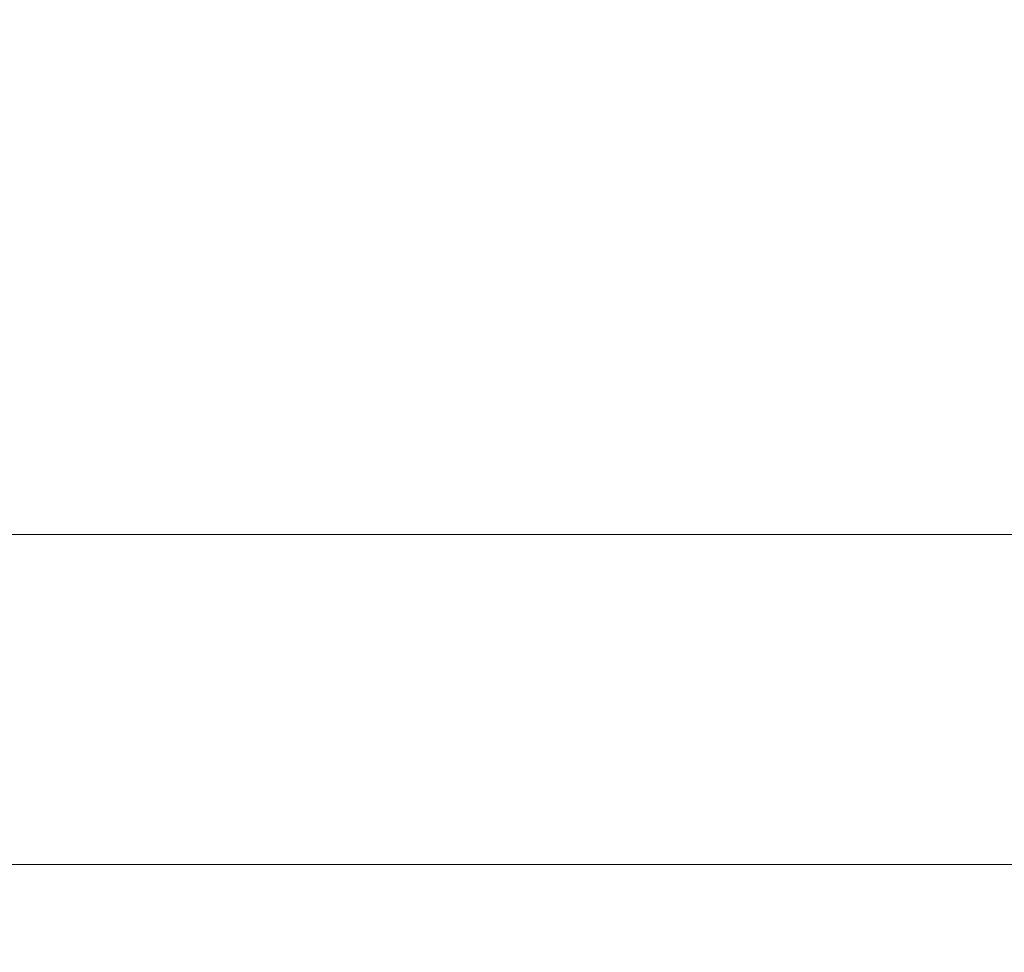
# Model space of a CAD drawing. Header units: millimetres. Extents: x -200 to 200, y -17 to 153.
# Tile 23 of 159: x -134 to -126, y 138 to 145. Entities that reach past the tile are written whole.
import ezdxf

# ---------------------------------------------------------------- set-up
doc = ezdxf.new("R2010")
doc.units = ezdxf.units.MM
doc.header["$LTSCALE"] = 12.7
doc.layers.add('Lighting-LED', color=7, linetype='Continuous', lineweight=5, true_color=0x000000)

msp = doc.modelspace()

# ---------------------------------------------------------------- linework, layer by layer
at = {"layer": 'Lighting-LED', "color": 18, "linetype": 'Continuous', "lineweight": 5, "true_color": 0x000000}
for points, invisible_edges in [([(-137.685, 149.1888, -103.1312), (-137.685, 141.081, -103.1311), (-134.2509, 141.081, -99.9844), (-134.2509, 149.1888, -99.9844)], 5), ([(-137.685, 149.1888, -302.9908), (-137.685, 141.081, -302.9908), (-134.2509, 141.081, -299.844), (-134.2509, 149.1888, -299.8441)], 5), ([(-134.2509, 149.1884, -181.7847), (-134.2509, 141.0807, -181.7847), (-137.685, 141.0807, -178.6379), (-137.685, 149.1885, -178.638)], 5), ([(-134.2509, 149.1884, -381.6444), (-134.2509, 141.0807, -381.6443), (-137.685, 141.0807, -378.4976), (-137.685, 149.1885, -378.4976)], 5), ([(-134.2509, 149.1888, -99.9844), (-134.2509, 141.081, -99.9844), (-130.5556, 141.081, -97.1489), (-130.5556, 149.1888, -97.1489)], 5), ([(-134.2509, 149.1888, -299.8441), (-134.2509, 141.081, -299.844), (-130.5556, 141.081, -297.0086), (-130.5556, 149.1888, -297.0086)], 5), ([(-130.5556, 149.1884, -184.6202), (-130.5556, 141.0807, -184.6202), (-134.2509, 141.0807, -181.7847), (-134.2509, 149.1884, -181.7847)], 5), ([(-130.5556, 149.1884, -384.4799), (-130.5556, 141.0807, -384.4798), (-134.2509, 141.0807, -381.6443), (-134.2509, 149.1884, -381.6444)], 5), ([(-130.5556, 149.1888, -97.1489), (-130.5556, 141.081, -97.1489), (-126.6273, 141.081, -94.6463), (-126.6273, 149.1888, -94.6463)], 5), ([(-130.5556, 149.1888, -297.0086), (-130.5556, 141.081, -297.0086), (-126.6273, 141.081, -294.5059), (-126.6273, 149.1888, -294.506)], 5), ([(-126.6273, 149.1884, -187.1228), (-126.6273, 141.0807, -187.1228), (-130.5556, 141.0807, -184.6202), (-130.5556, 149.1884, -184.6202)], 5), ([(-126.6273, 149.1884, -386.9825), (-126.6273, 141.0807, -386.9825), (-130.5556, 141.0807, -384.4798), (-130.5556, 149.1884, -384.4799)], 5), ([(-126.6273, 149.1888, -94.6463), (-126.6273, 141.081, -94.6463), (-122.4957, 141.0811, -92.4955), (-122.4957, 149.1888, -92.4956)], 5), ([(-126.6273, 149.1888, -294.506), (-126.6273, 141.081, -294.5059), (-122.4957, 141.0811, -292.3552), (-122.4957, 149.1888, -292.3552)], 5), ([(-122.4957, 149.1884, -189.2736), (-122.4957, 141.0807, -189.2735), (-126.6273, 141.0807, -187.1228), (-126.6273, 149.1884, -187.1228)], 5), ([(-122.4957, 149.1884, -389.1332), (-122.4957, 141.0807, -389.1332), (-126.6273, 141.0807, -386.9825), (-126.6273, 149.1884, -386.9825)], 5), ([(-137.685, 141.0807, -178.6379), (-134.2509, 141.0807, -181.7847), (-134.3414, 140.7464, -181.8926), (-137.7846, 140.7464, -178.7375)], 14), ([(-130.5556, 141.081, -97.1489), (-134.2509, 141.081, -99.9844), (-134.3414, 140.7467, -99.8765), (-130.6364, 140.7467, -97.0335)], 14), ([(-130.5556, 141.081, -297.0086), (-134.2509, 141.081, -299.844), (-134.3414, 140.7467, -299.7361), (-130.6364, 140.7467, -296.8931)], 14), ([(-134.2509, 141.0807, -181.7847), (-130.5556, 141.0807, -184.6202), (-130.6364, 140.7464, -184.7356), (-134.3414, 140.7464, -181.8926)], 14), ([(-134.2509, 141.0807, -381.6443), (-130.5556, 141.0807, -384.4798), (-130.6364, 140.7464, -384.5952), (-134.3414, 140.7464, -381.7523)], 14), ([(-126.6273, 141.081, -94.6463), (-130.5556, 141.081, -97.1489), (-130.6364, 140.7467, -97.0335), (-126.6977, 140.7467, -94.5243)], 14), ([(-126.6273, 141.081, -294.5059), (-130.5556, 141.081, -297.0086), (-130.6364, 140.7467, -296.8931), (-126.6977, 140.7467, -294.3839)], 14), ([(-130.5556, 141.0807, -184.6202), (-126.6273, 141.0807, -187.1228), (-126.6977, 140.7464, -187.2448), (-130.6364, 140.7464, -184.7356)], 14), ([(-130.5556, 141.0807, -384.4798), (-126.6273, 141.0807, -386.9825), (-126.6977, 140.7464, -387.1045), (-130.6364, 140.7464, -384.5952)], 14), ([(-122.4957, 141.0811, -92.4955), (-126.6273, 141.081, -94.6463), (-126.6977, 140.7467, -94.5243), (-122.5553, 140.7468, -92.3679)], 14), ([(-122.4957, 141.0811, -292.3552), (-126.6273, 141.081, -294.5059), (-126.6977, 140.7467, -294.3839), (-122.5553, 140.7468, -292.2275)], 14), ([(-126.6273, 141.0807, -187.1228), (-122.4957, 141.0807, -189.2735), (-122.5553, 140.7464, -189.4012), (-126.6977, 140.7464, -187.2448)], 14), ([(-126.6273, 141.0807, -386.9825), (-122.4957, 141.0807, -389.1332), (-122.5553, 140.7464, -389.2609), (-126.6977, 140.7464, -387.1045)], 14), ([(-130.6364, 140.7467, -97.0335), (-134.3414, 140.7467, -99.8765), (-134.4494, 140.4252, -99.7478), (-130.7327, 140.4252, -96.8959)], 15), ([(-130.6364, 140.7467, -296.8931), (-134.3414, 140.7467, -299.7361), (-134.4494, 140.4252, -299.6075), (-130.7327, 140.4252, -296.7556)], 15), ([(-134.3414, 140.7464, -181.8926), (-130.6364, 140.7464, -184.7356), (-130.7327, 140.4248, -184.8731), (-134.4494, 140.4248, -182.0213)], 15), ([(-134.3414, 140.7464, -381.7523), (-130.6364, 140.7464, -384.5952), (-130.7327, 140.4248, -384.7328), (-134.4494, 140.4248, -381.8809)], 15), ([(-126.6977, 140.7467, -94.5243), (-130.6364, 140.7467, -97.0335), (-130.7327, 140.4252, -96.8959), (-126.7817, 140.4252, -94.3788)], 15), ([(-126.6977, 140.7467, -294.3839), (-130.6364, 140.7467, -296.8931), (-130.7327, 140.4252, -296.7556), (-126.7817, 140.4252, -294.2385)], 15), ([(-130.6364, 140.7464, -184.7356), (-126.6977, 140.7464, -187.2448), (-126.7817, 140.4248, -187.3903), (-130.7327, 140.4248, -184.8731)], 15), ([(-130.6364, 140.7464, -384.5952), (-126.6977, 140.7464, -387.1045), (-126.7817, 140.4248, -387.2499), (-130.7327, 140.4248, -384.7328)], 15), ([(-122.5553, 140.7468, -92.3679), (-126.6977, 140.7467, -94.5243), (-126.7817, 140.4252, -94.3788), (-122.6263, 140.4252, -92.2156)], 15), ([(-122.5553, 140.7468, -292.2275), (-126.6977, 140.7467, -294.3839), (-126.7817, 140.4252, -294.2385), (-122.6263, 140.4252, -292.0753)], 15), ([(-126.6977, 140.7464, -187.2448), (-122.5553, 140.7464, -189.4012), (-122.6263, 140.4248, -189.5534), (-126.7817, 140.4248, -187.3903)], 15), ([(-126.6977, 140.7464, -387.1045), (-122.5553, 140.7464, -389.2609), (-122.6263, 140.4248, -389.4131), (-126.7817, 140.4248, -387.2499)], 15), ([(-130.7327, 140.4252, -96.8959), (-134.4494, 140.4252, -99.7478), (-134.574, 140.1186, -99.5993), (-130.8439, 140.1186, -96.7371)], 15), ([(-130.7327, 140.4252, -296.7556), (-134.4494, 140.4252, -299.6075), (-134.574, 140.1186, -299.4589), (-130.8439, 140.1186, -296.5968)], 15), ([(-134.4494, 140.4248, -182.0213), (-130.7327, 140.4248, -184.8731), (-130.8439, 140.1182, -185.032), (-134.574, 140.1182, -182.1698)], 15), ([(-134.4494, 140.4248, -381.8809), (-130.7327, 140.4248, -384.7328), (-130.8439, 140.1182, -384.8916), (-134.574, 140.1182, -382.0294)], 15), ([(-126.7817, 140.4252, -94.3788), (-130.7327, 140.4252, -96.8959), (-130.8439, 140.1186, -96.7371), (-126.8786, 140.1186, -94.2109)], 15), ([(-126.7817, 140.4252, -294.2385), (-130.7327, 140.4252, -296.7556), (-130.8439, 140.1186, -296.5968), (-126.8786, 140.1186, -294.0706)], 15), ([(-130.7327, 140.4248, -184.8731), (-126.7817, 140.4248, -187.3903), (-126.8786, 140.1182, -187.5582), (-130.8439, 140.1182, -185.032)], 15), ([(-130.7327, 140.4248, -384.7328), (-126.7817, 140.4248, -387.2499), (-126.8786, 140.1182, -387.4178), (-130.8439, 140.1182, -384.8916)], 15), ([(-122.6263, 140.4252, -92.2156), (-126.7817, 140.4252, -94.3788), (-126.8786, 140.1186, -94.2109), (-122.7082, 140.1186, -92.0399)], 15), ([(-122.6263, 140.4252, -292.0753), (-126.7817, 140.4252, -294.2385), (-126.8786, 140.1186, -294.0706), (-122.7082, 140.1186, -291.8996)], 15), ([(-126.7817, 140.4248, -187.3903), (-122.6263, 140.4248, -189.5534), (-122.7082, 140.1182, -189.7291), (-126.8786, 140.1182, -187.5582)], 15), ([(-126.7817, 140.4248, -387.2499), (-122.6263, 140.4248, -389.4131), (-122.7082, 140.1182, -389.5888), (-126.8786, 140.1182, -387.4178)], 15), ([(-130.8439, 140.1186, -96.7371), (-134.574, 140.1186, -99.5993), (-134.7144, 139.829, -99.4319), (-130.9693, 139.829, -96.5581)], 15), ([(-130.8439, 140.1186, -296.5968), (-134.574, 140.1186, -299.4589), (-134.7144, 139.829, -299.2916), (-130.9693, 139.829, -296.4178)], 15), ([(-134.574, 140.1182, -182.1698), (-130.8439, 140.1182, -185.032), (-130.9693, 139.8286, -185.2109), (-134.7144, 139.8286, -182.3371)], 15), ([(-134.574, 140.1182, -382.0294), (-130.8439, 140.1182, -384.8916), (-130.9693, 139.8286, -385.0706), (-134.7144, 139.8286, -382.1968)], 15), ([(-126.8786, 140.1186, -94.2109), (-130.8439, 140.1186, -96.7371), (-130.9693, 139.829, -96.5581), (-126.9878, 139.829, -94.0217)], 15), ([(-126.8786, 140.1186, -294.0706), (-130.8439, 140.1186, -296.5968), (-130.9693, 139.829, -296.4178), (-126.9878, 139.829, -293.8814)], 15), ([(-130.8439, 140.1182, -185.032), (-126.8786, 140.1182, -187.5582), (-126.9878, 139.8286, -187.7474), (-130.9693, 139.8286, -185.2109)], 15), ([(-130.8439, 140.1182, -384.8916), (-126.8786, 140.1182, -387.4178), (-126.9878, 139.8286, -387.607), (-130.9693, 139.8286, -385.0706)], 15), ([(-122.7082, 140.1186, -92.0399), (-126.8786, 140.1186, -94.2109), (-126.9878, 139.829, -94.0217), (-122.8005, 139.829, -91.8419)], 15), ([(-122.7082, 140.1186, -291.8996), (-126.8786, 140.1186, -294.0706), (-126.9878, 139.829, -293.8814), (-122.8005, 139.829, -291.7016)], 15), ([(-126.8786, 140.1182, -187.5582), (-122.7082, 140.1182, -189.7291), (-122.8005, 139.8286, -189.9271), (-126.9878, 139.8286, -187.7474)], 15), ([(-126.8786, 140.1182, -387.4178), (-122.7082, 140.1182, -389.5888), (-122.8005, 139.8286, -389.7868), (-126.9878, 139.8286, -387.607)], 15), ([(-130.9693, 139.829, -96.5581), (-134.7144, 139.829, -99.4319), (-134.8697, 139.5584, -99.2468), (-131.1078, 139.5584, -96.3602)], 15), ([(-130.9693, 139.829, -296.4178), (-134.7144, 139.829, -299.2916), (-134.8697, 139.5584, -299.1065), (-131.1078, 139.5584, -296.2199)], 15), ([(-134.7144, 139.8286, -182.3371), (-130.9693, 139.8286, -185.2109), (-131.1078, 139.558, -185.4088), (-134.8697, 139.558, -182.5222)], 15), ([(-134.7144, 139.8286, -382.1968), (-130.9693, 139.8286, -385.0706), (-131.1078, 139.558, -385.2685), (-134.8697, 139.558, -382.3819)], 15), ([(-126.9878, 139.829, -94.0217), (-130.9693, 139.829, -96.5581), (-131.1078, 139.5584, -96.3602), (-127.1086, 139.5584, -93.8125)], 15), ([(-126.9878, 139.829, -293.8814), (-130.9693, 139.829, -296.4178), (-131.1078, 139.5584, -296.2199), (-127.1086, 139.5584, -293.6721)], 15), ([(-130.9693, 139.8286, -185.2109), (-126.9878, 139.8286, -187.7474), (-127.1086, 139.558, -187.9566), (-131.1078, 139.558, -185.4088)], 15), ([(-130.9693, 139.8286, -385.0706), (-126.9878, 139.8286, -387.607), (-127.1086, 139.558, -387.8163), (-131.1078, 139.558, -385.2685)], 15), ([(-122.8005, 139.829, -91.8419), (-126.9878, 139.829, -94.0217), (-127.1086, 139.5584, -93.8125), (-122.9026, 139.5584, -91.6229)], 15), ([(-122.8005, 139.829, -291.7016), (-126.9878, 139.829, -293.8814), (-127.1086, 139.5584, -293.6721), (-122.9026, 139.5584, -291.4826)], 15), ([(-126.9878, 139.8286, -187.7474), (-122.8005, 139.8286, -189.9271), (-122.9026, 139.558, -190.1461), (-127.1086, 139.558, -187.9566)], 15), ([(-126.9878, 139.8286, -387.607), (-122.8005, 139.8286, -389.7868), (-122.9026, 139.558, -390.0058), (-127.1086, 139.558, -387.8163)], 15), ([(-131.1078, 139.5584, -96.3602), (-134.8697, 139.5584, -99.2468), (-135.0388, 139.3086, -99.0453), (-131.2587, 139.3086, -96.1447)], 15), ([(-131.1078, 139.5584, -296.2199), (-134.8697, 139.5584, -299.1065), (-135.0388, 139.3086, -298.905), (-131.2587, 139.3086, -296.0044)], 15), ([(-134.8697, 139.558, -182.5222), (-131.1078, 139.558, -185.4088), (-131.2587, 139.3082, -185.6243), (-135.0388, 139.3082, -182.7237)], 15), ([(-134.8697, 139.558, -382.3819), (-131.1078, 139.558, -385.2685), (-131.2587, 139.3082, -385.484), (-135.0388, 139.3082, -382.5834)], 15), ([(-127.1086, 139.5584, -93.8125), (-131.1078, 139.5584, -96.3602), (-131.2587, 139.3086, -96.1447), (-127.2402, 139.3086, -93.5846)], 15), ([(-127.1086, 139.5584, -293.6721), (-131.1078, 139.5584, -296.2199), (-131.2587, 139.3086, -296.0044), (-127.2402, 139.3086, -293.4443)], 15), ([(-131.1078, 139.558, -185.4088), (-127.1086, 139.558, -187.9566), (-127.2402, 139.3082, -188.1844), (-131.2587, 139.3082, -185.6243)], 15), ([(-131.1078, 139.558, -385.2685), (-127.1086, 139.558, -387.8163), (-127.2402, 139.3082, -388.0441), (-131.2587, 139.3082, -385.484)], 15), ([(-122.9026, 139.5584, -91.6229), (-127.1086, 139.5584, -93.8125), (-127.2402, 139.3086, -93.5846), (-123.0138, 139.3086, -91.3845)], 15), ([(-122.9026, 139.5584, -291.4826), (-127.1086, 139.5584, -293.6721), (-127.2402, 139.3086, -293.4443), (-123.0138, 139.3086, -291.2442)], 15), ([(-127.1086, 139.558, -187.9566), (-122.9026, 139.558, -190.1461), (-123.0138, 139.3082, -190.3845), (-127.2402, 139.3082, -188.1844)], 15), ([(-127.1086, 139.558, -387.8163), (-122.9026, 139.558, -390.0058), (-123.0138, 139.3082, -390.2442), (-127.2402, 139.3082, -388.0441)], 15), ([(-131.2587, 139.3086, -96.1447), (-135.0388, 139.3086, -99.0453), (-135.2206, 139.0813, -98.8287), (-131.4209, 139.0813, -95.9131)], 15), ([(-131.2587, 139.3086, -296.0044), (-135.0388, 139.3086, -298.905), (-135.2206, 139.0813, -298.6884), (-131.4209, 139.0813, -295.7727)], 15), ([(-135.0388, 139.3082, -182.7237), (-131.2587, 139.3082, -185.6243), (-131.4209, 139.081, -185.856), (-135.2206, 139.081, -182.9404)], 15), ([(-135.0388, 139.3082, -382.5834), (-131.2587, 139.3082, -385.484), (-131.4209, 139.081, -385.7156), (-135.2206, 139.081, -382.8)], 15), ([(-127.2402, 139.3086, -93.5846), (-131.2587, 139.3086, -96.1447), (-131.4209, 139.0813, -95.9131), (-127.3816, 139.0813, -93.3397)], 15), ([(-127.2402, 139.3086, -293.4443), (-131.2587, 139.3086, -296.0044), (-131.4209, 139.0813, -295.7727), (-127.3816, 139.0813, -293.1994)], 15), ([(-131.2587, 139.3082, -185.6243), (-127.2402, 139.3082, -188.1844), (-127.3816, 139.081, -188.4293), (-131.4209, 139.081, -185.856)], 15), ([(-131.2587, 139.3082, -385.484), (-127.2402, 139.3082, -388.0441), (-127.3816, 139.081, -388.289), (-131.4209, 139.081, -385.7156)], 15), ([(-123.0138, 139.3086, -91.3845), (-127.2402, 139.3086, -93.5846), (-127.3816, 139.0813, -93.3397), (-123.1333, 139.0814, -91.1282)], 15), ([(-123.0138, 139.3086, -291.2442), (-127.2402, 139.3086, -293.4443), (-127.3816, 139.0813, -293.1994), (-123.1333, 139.0814, -290.9879)], 15), ([(-127.2402, 139.3082, -188.1844), (-123.0138, 139.3082, -190.3845), (-123.1333, 139.0809, -190.6408), (-127.3816, 139.081, -188.4293)], 15), ([(-127.2402, 139.3082, -388.0441), (-123.0138, 139.3082, -390.2442), (-123.1333, 139.0809, -390.5005), (-127.3816, 139.081, -388.289)], 15), ([(-131.4209, 139.0813, -95.9131), (-135.2206, 139.0813, -98.8287), (-135.4138, 138.8781, -98.5985), (-131.5933, 138.8782, -95.6669)], 15), ([(-131.4209, 139.0813, -295.7727), (-135.2206, 139.0813, -298.6884), (-135.4138, 138.8781, -298.4581), (-131.5933, 138.8782, -295.5266)], 15), ([(-135.2206, 139.081, -182.9404), (-131.4209, 139.081, -185.856), (-131.5933, 138.8778, -186.1021), (-135.4138, 138.8778, -183.1706)], 15), ([(-135.2206, 139.081, -382.8), (-131.4209, 139.081, -385.7156), (-131.5933, 138.8778, -385.9618), (-135.4138, 138.8778, -383.0302)], 15), ([(-127.3816, 139.0813, -93.3397), (-131.4209, 139.0813, -95.9131), (-131.5933, 138.8782, -95.6669), (-127.5318, 138.8782, -93.0795)], 15), ([(-127.3816, 139.0813, -293.1994), (-131.4209, 139.0813, -295.7727), (-131.5933, 138.8782, -295.5266), (-127.5318, 138.8782, -292.9391)], 15), ([(-131.4209, 139.081, -185.856), (-127.3816, 139.081, -188.4293), (-127.5318, 138.8778, -188.6896), (-131.5933, 138.8778, -186.1021)], 15), ([(-131.4209, 139.081, -385.7156), (-127.3816, 139.081, -388.289), (-127.5318, 138.8778, -388.5492), (-131.5933, 138.8778, -385.9618)], 15), ([(-123.1333, 139.0814, -91.1282), (-127.3816, 139.0813, -93.3397), (-127.5318, 138.8782, -93.0795), (-123.2603, 138.8782, -90.8559)], 15), ([(-123.1333, 139.0814, -290.9879), (-127.3816, 139.0813, -293.1994), (-127.5318, 138.8782, -292.9391), (-123.2603, 138.8782, -290.7155)], 15), ([(-127.3816, 139.081, -188.4293), (-123.1333, 139.0809, -190.6408), (-123.2603, 138.8778, -190.9132), (-127.5318, 138.8778, -188.6896)], 15), ([(-127.3816, 139.081, -388.289), (-123.1333, 139.0809, -390.5005), (-123.2603, 138.8778, -390.7728), (-127.5318, 138.8778, -388.5492)], 15), ([(-131.5933, 138.8782, -95.6669), (-135.4138, 138.8781, -98.5985), (-135.6171, 138.7004, -98.3562), (-131.7747, 138.7004, -95.4079)], 15), ([(-131.5933, 138.8782, -295.5266), (-135.4138, 138.8781, -298.4581), (-135.6171, 138.7004, -298.2159), (-131.7747, 138.7004, -295.2675)], 15), ([(-135.4138, 138.8778, -183.1706), (-131.5933, 138.8778, -186.1021), (-131.7747, 138.7001, -186.3612), (-135.6171, 138.7001, -183.4128)], 15), ([(-135.4138, 138.8778, -383.0302), (-131.5933, 138.8778, -385.9618), (-131.7747, 138.7001, -386.2209), (-135.6171, 138.7001, -383.2725)], 15), ([(-127.5318, 138.8782, -93.0795), (-131.5933, 138.8782, -95.6669), (-131.7747, 138.7004, -95.4079), (-127.69, 138.7004, -92.8056)], 15), ([(-127.5318, 138.8782, -292.9391), (-131.5933, 138.8782, -295.5266), (-131.7747, 138.7004, -295.2675), (-127.69, 138.7004, -292.6653)], 15), ([(-131.5933, 138.8778, -186.1021), (-127.5318, 138.8778, -188.6896), (-127.69, 138.7, -188.9635), (-131.7747, 138.7001, -186.3612)], 15), ([(-131.5933, 138.8778, -385.9618), (-127.5318, 138.8778, -388.5492), (-127.69, 138.7, -388.8231), (-131.7747, 138.7001, -386.2209)], 15), ([(-123.2603, 138.8782, -90.8559), (-127.5318, 138.8782, -93.0795), (-127.69, 138.7004, -92.8056), (-123.394, 138.7004, -90.5693)], 15), ([(-123.2603, 138.8782, -290.7155), (-127.5318, 138.8782, -292.9391), (-127.69, 138.7004, -292.6653), (-123.394, 138.7004, -290.4289)], 15), ([(-127.5318, 138.8778, -188.6896), (-123.2603, 138.8778, -190.9132), (-123.394, 138.7, -191.1998), (-127.69, 138.7, -188.9635)], 15), ([(-127.5318, 138.8778, -388.5492), (-123.2603, 138.8778, -390.7728), (-123.394, 138.7, -391.0595), (-127.69, 138.7, -388.8231)], 15), ([(-131.7747, 138.7004, -95.4079), (-135.6171, 138.7004, -98.3562), (-135.8291, 138.5494, -98.1036), (-131.9639, 138.5494, -95.1377)], 15), ([(-131.7747, 138.7004, -295.2675), (-135.6171, 138.7004, -298.2159), (-135.8291, 138.5494, -297.9632), (-131.9639, 138.5494, -294.9973)], 15), ([(-135.6171, 138.7001, -183.4128), (-131.7747, 138.7001, -186.3612), (-131.9639, 138.549, -186.6314), (-135.8291, 138.549, -183.6655)], 15), ([(-135.6171, 138.7001, -383.2725), (-131.7747, 138.7001, -386.2209), (-131.9639, 138.549, -386.491), (-135.8291, 138.549, -383.5251)], 15), ([(-127.69, 138.7004, -92.8056), (-131.7747, 138.7004, -95.4079), (-131.9639, 138.5494, -95.1377), (-127.8549, 138.5494, -92.52)], 15), ([(-127.69, 138.7004, -292.6653), (-131.7747, 138.7004, -295.2675), (-131.9639, 138.5494, -294.9973), (-127.8549, 138.5494, -292.3796)], 15), ([(-131.7747, 138.7001, -186.3612), (-127.69, 138.7, -188.9635), (-127.8549, 138.549, -189.2491), (-131.9639, 138.549, -186.6314)], 15), ([(-131.7747, 138.7001, -386.2209), (-127.69, 138.7, -388.8231), (-127.8549, 138.549, -389.1087), (-131.9639, 138.549, -386.491)], 15), ([(-123.394, 138.7004, -90.5693), (-127.69, 138.7004, -92.8056), (-127.8549, 138.5494, -92.52), (-123.5334, 138.5494, -90.2703)], 15), ([(-123.394, 138.7004, -290.4289), (-127.69, 138.7004, -292.6653), (-127.8549, 138.5494, -292.3796), (-123.5334, 138.5494, -290.13)], 15), ([(-127.69, 138.7, -188.9635), (-123.394, 138.7, -191.1998), (-123.5334, 138.549, -191.4987), (-127.8549, 138.549, -189.2491)], 15), ([(-127.69, 138.7, -388.8231), (-123.394, 138.7, -391.0595), (-123.5334, 138.549, -391.3584), (-127.8549, 138.549, -389.1087)], 15), ([(-131.9639, 138.5494, -95.1377), (-135.8291, 138.5494, -98.1036), (-136.0484, 138.426, -97.8422), (-132.1595, 138.426, -94.8582)], 11), ([(-131.9639, 138.5494, -294.9973), (-135.8291, 138.5494, -297.9632), (-136.0484, 138.426, -297.7019), (-132.1595, 138.426, -294.7179)], 11), ([(-135.8291, 138.549, -183.6655), (-131.9639, 138.549, -186.6314), (-132.1595, 138.4256, -186.9108), (-136.0484, 138.4256, -183.9268)], 11), ([(-135.8291, 138.549, -383.5251), (-131.9639, 138.549, -386.491), (-132.1595, 138.4256, -386.7705), (-136.0484, 138.4256, -383.7865)], 11), ([(-127.8549, 138.5494, -92.52), (-131.9639, 138.5494, -95.1377), (-132.1595, 138.426, -94.8582), (-128.0254, 138.426, -92.2245)], 11), ([(-127.8549, 138.5494, -292.3796), (-131.9639, 138.5494, -294.9973), (-132.1595, 138.426, -294.7179), (-128.0254, 138.426, -292.0842)], 11), ([(-131.9639, 138.549, -186.6314), (-127.8549, 138.549, -189.2491), (-128.0254, 138.4256, -189.5445), (-132.1595, 138.4256, -186.9108)], 11), ([(-131.9639, 138.549, -386.491), (-127.8549, 138.549, -389.1087), (-128.0254, 138.4256, -389.4042), (-132.1595, 138.4256, -386.7705)], 11), ([(-123.5334, 138.5494, -90.2703), (-127.8549, 138.5494, -92.52), (-128.0254, 138.426, -92.2245), (-123.6775, 138.426, -89.9611)], 11), ([(-123.5334, 138.5494, -290.13), (-127.8549, 138.5494, -292.3796), (-128.0254, 138.426, -292.0842), (-123.6775, 138.426, -289.8208)], 11), ([(-127.8549, 138.549, -189.2491), (-123.5334, 138.549, -191.4987), (-123.6775, 138.4256, -191.8079), (-128.0254, 138.4256, -189.5445)], 11), ([(-127.8549, 138.549, -389.1087), (-123.5334, 138.549, -391.3584), (-123.6775, 138.4256, -391.6676), (-128.0254, 138.4256, -389.4042)], 11), ([(-132.1595, 138.426, -94.8582), (-136.0484, 138.426, -97.8422), (-136.5304, 137.9752, -97.2678), (-132.5896, 137.9752, -94.244)], 14), ([(-132.1595, 138.426, -294.7179), (-136.0484, 138.426, -297.7019), (-136.5304, 137.9752, -297.1275), (-132.5896, 137.9752, -294.1036)], 14), ([(-136.0484, 138.4256, -183.9268), (-132.1595, 138.4256, -186.9108), (-132.5896, 137.9749, -187.5251), (-136.5304, 137.9749, -184.5012)], 14), ([(-136.0484, 138.4256, -383.7865), (-132.1595, 138.4256, -386.7705), (-132.5896, 137.9749, -387.3847), (-136.5304, 137.9749, -384.3609)], 14), ([(-128.0254, 138.426, -92.2245), (-132.1595, 138.426, -94.8582), (-132.5896, 137.9752, -94.244), (-128.4004, 137.9753, -91.5751)], 14), ([(-128.0254, 138.426, -292.0842), (-132.1595, 138.426, -294.7179), (-132.5896, 137.9752, -294.1036), (-128.4004, 137.9753, -291.4348)], 14), ([(-132.1595, 138.4256, -186.9108), (-128.0254, 138.4256, -189.5445), (-128.4004, 137.9749, -190.1939), (-132.5896, 137.9749, -187.5251)], 14), ([(-132.1595, 138.4256, -386.7705), (-128.0254, 138.4256, -389.4042), (-128.4004, 137.9749, -390.0536), (-132.5896, 137.9749, -387.3847)], 14), ([(-123.6775, 138.426, -89.9611), (-128.0254, 138.426, -92.2245), (-128.4004, 137.9753, -91.5751), (-123.9944, 137.9753, -89.2815)], 14), ([(-123.6775, 138.426, -289.8208), (-128.0254, 138.426, -292.0842), (-128.4004, 137.9753, -291.4348), (-123.9944, 137.9753, -289.1412)], 14), ([(-128.0254, 138.4256, -189.5445), (-123.6775, 138.4256, -191.8079), (-123.9944, 137.9748, -192.4875), (-128.4004, 137.9749, -190.1939)], 14), ([(-128.0254, 138.4256, -389.4042), (-123.6775, 138.4256, -391.6676), (-123.9944, 137.9748, -392.3472), (-128.4004, 137.9749, -390.0536)], 14), ([(-132.5896, 137.9752, -94.244), (-136.5304, 137.9752, -97.2678), (-136.9857, 137.4618, -96.7251), (-132.996, 137.4618, -93.6637)], 15), ([(-132.5896, 137.9752, -294.1036), (-136.5304, 137.9752, -297.1275), (-136.9857, 137.4618, -296.5848), (-132.996, 137.4618, -293.5233)], 15), ([(-136.5304, 137.9749, -184.5012), (-132.5896, 137.9749, -187.5251), (-132.996, 137.4614, -188.1054), (-136.9857, 137.4614, -185.0439)], 15), ([(-136.5304, 137.9749, -384.3609), (-132.5896, 137.9749, -387.3847), (-132.996, 137.4614, -387.965), (-136.9857, 137.4614, -384.9036)], 15), ([(-128.4004, 137.9753, -91.5751), (-132.5896, 137.9752, -94.244), (-132.996, 137.4618, -93.6637), (-128.7546, 137.4618, -90.9616)], 15), ([(-128.4004, 137.9753, -291.4348), (-132.5896, 137.9752, -294.1036), (-132.996, 137.4618, -293.5233), (-128.7546, 137.4618, -290.8213)], 15), ([(-132.5896, 137.9749, -187.5251), (-128.4004, 137.9749, -190.1939), (-128.7546, 137.4614, -190.8074), (-132.996, 137.4614, -188.1054)], 15), ([(-132.5896, 137.9749, -387.3847), (-128.4004, 137.9749, -390.0536), (-128.7546, 137.4614, -390.6671), (-132.996, 137.4614, -387.965)], 15), ([(-123.9944, 137.9753, -89.2815), (-128.4004, 137.9753, -91.5751), (-128.7546, 137.4618, -90.9616), (-124.2938, 137.4618, -88.6395)], 15), ([(-123.9944, 137.9753, -289.1412), (-128.4004, 137.9753, -291.4348), (-128.7546, 137.4618, -290.8213), (-124.2938, 137.4618, -288.4992)], 15), ([(-128.4004, 137.9749, -190.1939), (-123.9944, 137.9748, -192.4875), (-124.2938, 137.4614, -193.1295), (-128.7546, 137.4614, -190.8074)], 15), ([(-128.4004, 137.9749, -390.0536), (-123.9944, 137.9748, -392.3472), (-124.2938, 137.4614, -392.9892), (-128.7546, 137.4614, -390.6671)], 15)]:
    msp.add_3dface(points, dxfattribs=dict(at, invisible_edges=invisible_edges))

doc.saveas('drawing.dxf')
